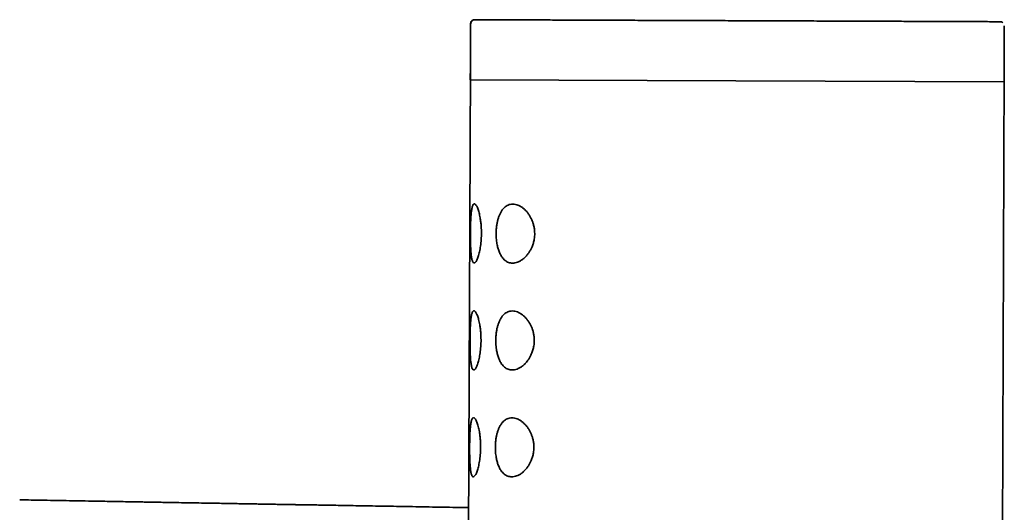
# Model space of a CAD drawing. Header units: millimetres. Extents: x 8 to 956, y 12 to 1992.
# Tile 20 of 26: x 220 to 266, y 1969 to 1992. Entities that reach past the tile are written whole.
import ezdxf

# ---------------------------------------------------------------- set-up
doc = ezdxf.new("R2010")
doc.units = ezdxf.units.MM

msp = doc.modelspace()

# ---------------------------------------------------------------- linework, layer by layer
at = {"color": 7, "linetype": 'Continuous', "lineweight": 35}
for p, q in [((240.859, 1991.648), (240.852, 1989.658)), ((240.993, 1991.834), (241.06, 1991.846)), ((265.851, 1989.563), (265.859, 1991.553)), ((240.852, 1989.646), (240.15, 1805.048)), ((240.852, 1989.646), (240.849, 1989.034)), ((265.15, 1804.953), (265.851, 1989.551)), ((265.849, 1988.939), (265.851, 1989.551)), ((240.849, 1989.034), (253.288, 1988.987)), ((253.288, 1988.987), (265.849, 1988.939)), ((233.046, 1969.15), (232.964, 1969.151)), ((234.215, 1969.131), (234.195, 1969.131))]:
    msp.add_line(p, q, dxfattribs=at)
for points, knots in [([(240.859, 1991.646), (240.861, 1991.666), (240.864, 1991.705), (240.892, 1991.757), (240.917, 1991.792), (240.935, 1991.802), (240.937, 1991.803)], [0, 0, 0, 0, 0.324567, 0.648579, 0.971721, 1, 1, 1, 1]), ([(240.993, 1991.834), (240.975, 1991.826), (240.937, 1991.809), (240.896, 1991.763), (240.872, 1991.708), (240.872, 1991.667), (240.872, 1991.646)], [0, 0, 0, 0, 0.248982, 0.498736, 0.749176, 1, 1, 1, 1]), ([(265.658, 1991.752), (265.652, 1991.752), (265.64, 1991.752), (265.585, 1991.752), (265.502, 1991.753), (265.39, 1991.753), (265.249, 1991.754), (265.08, 1991.754), (264.882, 1991.755), (264.657, 1991.756), (264.405, 1991.757), (264.127, 1991.758), (263.823, 1991.759), (263.494, 1991.76), (263.141, 1991.762), (262.764, 1991.763), (262.365, 1991.765), (261.944, 1991.766), (261.503, 1991.768), (261.042, 1991.77), (260.563, 1991.771), (260.066, 1991.773), (259.554, 1991.775), (259.027, 1991.777), (258.486, 1991.779), (257.933, 1991.781), (257.369, 1991.784), (256.795, 1991.786), (256.214, 1991.788), (255.625, 1991.79), (255.03, 1991.792), (254.433, 1991.795), (253.832, 1991.797), (253.23, 1991.799), (252.629, 1991.802), (252.029, 1991.804), (251.433, 1991.806), (250.841, 1991.808), (250.255, 1991.811), (249.677, 1991.813), (249.107, 1991.815), (248.548, 1991.817), (247.999, 1991.819), (247.464, 1991.821), (246.944, 1991.823), (246.438, 1991.825), (245.948, 1991.827), (245.477, 1991.829), (245.025, 1991.831), (244.592, 1991.832), (244.18, 1991.834), (243.791, 1991.835), (243.424, 1991.837), (243.081, 1991.838), (242.762, 1991.839), (242.469, 1991.84), (242.203, 1991.841), (241.962, 1991.842), (241.749, 1991.843), (241.564, 1991.844), (241.407, 1991.844), (241.278, 1991.845), (241.178, 1991.845), (241.108, 1991.845), (241.066, 1991.846), (241.062, 1991.846), (241.06, 1991.846)], [0, 0, 0, 0, 0.015646, 0.031253, 0.046858, 0.0625, 0.078148, 0.093755, 0.10936, 0.125, 0.14065, 0.156258, 0.171863, 0.187501, 0.203151, 0.218759, 0.234363, 0.25, 0.265647, 0.281254, 0.296859, 0.312499, 0.328148, 0.343756, 0.359361, 0.375001, 0.390652, 0.40626, 0.421865, 0.437503, 0.453152, 0.46876, 0.484364, 0.5, 0.515647, 0.531254, 0.546858, 0.562498, 0.578146, 0.593753, 0.609359, 0.624999, 0.640649, 0.656258, 0.671863, 0.687501, 0.703151, 0.718759, 0.734363, 0.75, 0.765648, 0.781255, 0.79686, 0.8125, 0.828148, 0.843756, 0.859361, 0.875, 0.890651, 0.906259, 0.921863, 0.9375, 0.953147, 0.968754, 0.984359, 1, 1, 1, 1]), ([(265.66, 1991.752), (265.68, 1991.751), (265.703, 1991.751), (265.723, 1991.741), (265.726, 1991.739)], [0, 0, 0, 0, 0.864514, 1, 1, 1, 1]), ([(265.789, 1991.701), (265.786, 1991.705), (265.77, 1991.723), (265.746, 1991.733), (265.726, 1991.74)], [0, 0, 0, 0, 0.181945, 1, 1, 1, 1]), ([(240.856, 1981.846), (240.856, 1981.897), (240.857, 1981.999), (240.859, 1982.15), (240.863, 1982.299), (240.869, 1982.444), (240.876, 1982.579), (240.884, 1982.705), (240.895, 1982.818), (240.907, 1982.922), (240.923, 1983.013), (240.94, 1983.091), (240.961, 1983.152), (240.985, 1983.196), (241.011, 1983.223), (241.039, 1983.231), (241.069, 1983.222), (241.1, 1983.196), (241.132, 1983.153), (241.165, 1983.092), (241.198, 1983.014), (241.23, 1982.922), (241.26, 1982.817), (241.287, 1982.7), (241.315, 1982.556), (241.341, 1982.38), (241.359, 1982.193), (241.368, 1982.022), (241.371, 1981.87), (241.369, 1981.715), (241.36, 1981.559), (241.347, 1981.404), (241.329, 1981.256), (241.306, 1981.118), (241.281, 1980.99), (241.252, 1980.872), (241.222, 1980.767), (241.189, 1980.675), (241.156, 1980.598), (241.123, 1980.538), (241.09, 1980.495), (241.053, 1980.465), (241.015, 1980.459), (240.981, 1980.485), (240.955, 1980.532), (240.935, 1980.589), (240.917, 1980.662), (240.902, 1980.752), (240.889, 1980.858), (240.879, 1980.976), (240.871, 1981.104), (240.864, 1981.241), (240.86, 1981.385), (240.857, 1981.536), (240.856, 1981.69), (240.856, 1981.794), (240.856, 1981.846)], [0, 0, 0, 0, 0.017458, 0.034916, 0.05278, 0.0707, 0.088567, 0.10582, 0.123122, 0.140372, 0.158309, 0.176307, 0.194244, 0.212511, 0.230842, 0.249115, 0.267085, 0.285109, 0.303077, 0.321463, 0.339911, 0.358297, 0.376146, 0.394049, 0.411899, 0.437086, 0.462265, 0.47966, 0.497112, 0.514504, 0.532911, 0.551389, 0.569804, 0.587854, 0.605959, 0.624009, 0.642148, 0.660345, 0.678482, 0.696666, 0.714909, 0.733095, 0.759136, 0.785173, 0.802748, 0.820379, 0.837951, 0.85614, 0.874393, 0.892587, 0.910461, 0.928389, 0.946263, 0.964157, 0.982109, 1, 1, 1, 1]), ([(242.06, 1981.842), (242.062, 1981.909), (242.065, 1982.044), (242.087, 1982.228), (242.117, 1982.393), (242.154, 1982.537), (242.201, 1982.676), (242.258, 1982.805), (242.326, 1982.922), (242.402, 1983.02), (242.485, 1983.098), (242.573, 1983.156), (242.671, 1983.198), (242.781, 1983.221), (242.9, 1983.219), (243.016, 1983.196), (243.129, 1983.153), (243.236, 1983.094), (243.341, 1983.017), (243.442, 1982.923), (243.538, 1982.813), (243.621, 1982.693), (243.691, 1982.569), (243.748, 1982.445), (243.798, 1982.305), (243.838, 1982.148), (243.861, 1981.991), (243.867, 1981.845), (243.862, 1981.713), (243.843, 1981.561), (243.805, 1981.395), (243.747, 1981.232), (243.68, 1981.09), (243.608, 1980.969), (243.521, 1980.848), (243.417, 1980.731), (243.296, 1980.627), (243.175, 1980.55), (243.056, 1980.497), (242.941, 1980.465), (242.833, 1980.455), (242.733, 1980.464), (242.641, 1980.488), (242.554, 1980.528), (242.475, 1980.583), (242.403, 1980.652), (242.327, 1980.746), (242.251, 1980.874), (242.182, 1981.038), (242.128, 1981.22), (242.093, 1981.395), (242.073, 1981.556), (242.062, 1981.698), (242.061, 1981.794), (242.06, 1981.842)], [0, 0, 0, 0, 0.021198, 0.042401, 0.059737, 0.077143, 0.094488, 0.113877, 0.133348, 0.152747, 0.17203, 0.19138, 0.210678, 0.23358, 0.256562, 0.279475, 0.299672, 0.319916, 0.340107, 0.36011, 0.380168, 0.400156, 0.416231, 0.432347, 0.448405, 0.466764, 0.485112, 0.498955, 0.512857, 0.526704, 0.547336, 0.567987, 0.585236, 0.602544, 0.619811, 0.643311, 0.666911, 0.690432, 0.712008, 0.733644, 0.755221, 0.773785, 0.792388, 0.810943, 0.827952, 0.845001, 0.862001, 0.885775, 0.909543, 0.932121, 0.954691, 0.969779, 0.984916, 1, 1, 1, 1]), ([(240.837, 1976.846), (240.837, 1976.897), (240.838, 1976.999), (240.84, 1977.15), (240.844, 1977.299), (240.85, 1977.444), (240.857, 1977.579), (240.865, 1977.705), (240.876, 1977.818), (240.888, 1977.922), (240.904, 1978.013), (240.921, 1978.091), (240.942, 1978.152), (240.966, 1978.196), (240.992, 1978.223), (241.02, 1978.231), (241.05, 1978.222), (241.081, 1978.196), (241.113, 1978.153), (241.146, 1978.092), (241.179, 1978.014), (241.211, 1977.922), (241.241, 1977.817), (241.268, 1977.7), (241.296, 1977.556), (241.322, 1977.38), (241.34, 1977.193), (241.349, 1977.022), (241.352, 1976.87), (241.35, 1976.715), (241.341, 1976.559), (241.328, 1976.404), (241.31, 1976.256), (241.287, 1976.118), (241.262, 1975.99), (241.233, 1975.872), (241.203, 1975.767), (241.17, 1975.675), (241.137, 1975.598), (241.104, 1975.538), (241.071, 1975.495), (241.034, 1975.465), (240.996, 1975.459), (240.962, 1975.485), (240.936, 1975.532), (240.916, 1975.589), (240.898, 1975.662), (240.883, 1975.752), (240.87, 1975.858), (240.86, 1975.976), (240.851, 1976.105), (240.845, 1976.241), (240.841, 1976.386), (240.838, 1976.536), (240.837, 1976.69), (240.837, 1976.794), (240.837, 1976.846)], [0, 0, 0, 0, 0.017458, 0.034916, 0.05278, 0.0707, 0.088567, 0.10582, 0.123122, 0.140372, 0.158309, 0.176307, 0.194244, 0.212511, 0.230842, 0.249115, 0.267085, 0.285109, 0.303077, 0.321463, 0.339911, 0.358297, 0.376146, 0.394049, 0.411899, 0.437086, 0.462265, 0.47966, 0.497112, 0.514504, 0.532911, 0.551389, 0.569804, 0.587854, 0.605959, 0.624009, 0.642148, 0.660345, 0.678482, 0.696666, 0.714909, 0.733095, 0.759136, 0.785173, 0.802748, 0.820379, 0.837951, 0.85614, 0.874393, 0.892587, 0.910461, 0.928389, 0.946263, 0.964157, 0.982109, 1, 1, 1, 1]), ([(242.041, 1976.842), (242.043, 1976.909), (242.046, 1977.044), (242.068, 1977.228), (242.098, 1977.393), (242.135, 1977.537), (242.182, 1977.676), (242.239, 1977.805), (242.307, 1977.922), (242.383, 1978.02), (242.466, 1978.098), (242.554, 1978.156), (242.652, 1978.199), (242.762, 1978.221), (242.881, 1978.219), (242.997, 1978.196), (243.11, 1978.153), (243.217, 1978.094), (243.322, 1978.017), (243.423, 1977.923), (243.519, 1977.813), (243.602, 1977.693), (243.672, 1977.57), (243.729, 1977.445), (243.779, 1977.305), (243.819, 1977.148), (243.842, 1976.991), (243.848, 1976.845), (243.843, 1976.713), (243.824, 1976.561), (243.786, 1976.395), (243.728, 1976.232), (243.661, 1976.09), (243.589, 1975.969), (243.502, 1975.848), (243.398, 1975.731), (243.277, 1975.627), (243.156, 1975.55), (243.037, 1975.497), (242.922, 1975.465), (242.814, 1975.455), (242.714, 1975.464), (242.622, 1975.488), (242.535, 1975.528), (242.456, 1975.583), (242.384, 1975.652), (242.308, 1975.746), (242.232, 1975.874), (242.163, 1976.038), (242.109, 1976.22), (242.074, 1976.395), (242.054, 1976.556), (242.043, 1976.698), (242.042, 1976.794), (242.041, 1976.842)], [0, 0, 0, 0, 0.021198, 0.042401, 0.059737, 0.077143, 0.094488, 0.113877, 0.133348, 0.152747, 0.17203, 0.19138, 0.210678, 0.23358, 0.256562, 0.279475, 0.299672, 0.319916, 0.340107, 0.36011, 0.380168, 0.400156, 0.416231, 0.432347, 0.448405, 0.466764, 0.485112, 0.498955, 0.512857, 0.526704, 0.547336, 0.567987, 0.585236, 0.602544, 0.619811, 0.643311, 0.666911, 0.690432, 0.712008, 0.733644, 0.755221, 0.773785, 0.792388, 0.810943, 0.827952, 0.845001, 0.862001, 0.885775, 0.909543, 0.932121, 0.954691, 0.969779, 0.984916, 1, 1, 1, 1]), ([(240.818, 1971.846), (240.818, 1971.897), (240.819, 1971.999), (240.821, 1972.15), (240.825, 1972.299), (240.831, 1972.444), (240.838, 1972.579), (240.846, 1972.705), (240.857, 1972.818), (240.869, 1972.922), (240.885, 1973.013), (240.902, 1973.091), (240.923, 1973.152), (240.947, 1973.196), (240.973, 1973.223), (241.001, 1973.231), (241.031, 1973.222), (241.062, 1973.196), (241.094, 1973.153), (241.127, 1973.092), (241.16, 1973.014), (241.192, 1972.922), (241.222, 1972.817), (241.249, 1972.7), (241.277, 1972.556), (241.303, 1972.38), (241.321, 1972.193), (241.33, 1972.022), (241.333, 1971.87), (241.331, 1971.715), (241.322, 1971.559), (241.309, 1971.404), (241.291, 1971.256), (241.268, 1971.118), (241.243, 1970.99), (241.214, 1970.872), (241.184, 1970.767), (241.151, 1970.675), (241.118, 1970.598), (241.084, 1970.538), (241.052, 1970.495), (241.015, 1970.465), (240.977, 1970.459), (240.943, 1970.485), (240.917, 1970.532), (240.897, 1970.589), (240.879, 1970.662), (240.864, 1970.752), (240.851, 1970.858), (240.841, 1970.976), (240.832, 1971.105), (240.826, 1971.241), (240.822, 1971.386), (240.819, 1971.536), (240.818, 1971.69), (240.818, 1971.794), (240.818, 1971.846)], [0, 0, 0, 0, 0.017458, 0.034916, 0.05278, 0.0707, 0.088567, 0.10582, 0.123122, 0.140372, 0.158309, 0.176307, 0.194244, 0.212511, 0.230842, 0.249115, 0.267085, 0.285109, 0.303077, 0.321463, 0.339911, 0.358297, 0.376146, 0.394049, 0.411899, 0.437086, 0.462265, 0.47966, 0.497112, 0.514504, 0.532911, 0.551389, 0.569804, 0.587854, 0.605959, 0.624009, 0.642148, 0.660345, 0.678482, 0.696666, 0.714909, 0.733095, 0.759136, 0.785173, 0.802748, 0.820379, 0.837951, 0.85614, 0.874393, 0.892587, 0.910461, 0.928389, 0.946263, 0.964157, 0.982109, 1, 1, 1, 1]), ([(242.022, 1971.842), (242.024, 1971.909), (242.027, 1972.044), (242.049, 1972.229), (242.079, 1972.393), (242.116, 1972.537), (242.163, 1972.676), (242.22, 1972.805), (242.288, 1972.922), (242.364, 1973.02), (242.447, 1973.098), (242.535, 1973.156), (242.633, 1973.199), (242.743, 1973.221), (242.862, 1973.22), (242.978, 1973.196), (243.091, 1973.153), (243.198, 1973.094), (243.303, 1973.017), (243.404, 1972.923), (243.5, 1972.813), (243.583, 1972.693), (243.653, 1972.57), (243.71, 1972.445), (243.76, 1972.305), (243.8, 1972.148), (243.823, 1971.991), (243.829, 1971.845), (243.824, 1971.713), (243.805, 1971.561), (243.767, 1971.395), (243.709, 1971.232), (243.641, 1971.09), (243.57, 1970.969), (243.483, 1970.848), (243.379, 1970.731), (243.258, 1970.628), (243.137, 1970.55), (243.018, 1970.497), (242.903, 1970.466), (242.795, 1970.456), (242.695, 1970.464), (242.603, 1970.488), (242.516, 1970.528), (242.437, 1970.584), (242.365, 1970.652), (242.289, 1970.746), (242.213, 1970.874), (242.144, 1971.038), (242.09, 1971.22), (242.055, 1971.395), (242.035, 1971.556), (242.024, 1971.698), (242.023, 1971.794), (242.022, 1971.842)], [0, 0, 0, 0, 0.021198, 0.042401, 0.059737, 0.077143, 0.094488, 0.113877, 0.133348, 0.152747, 0.17203, 0.19138, 0.210678, 0.23358, 0.256562, 0.279475, 0.299672, 0.319916, 0.340107, 0.36011, 0.380168, 0.400156, 0.416231, 0.432347, 0.448405, 0.466764, 0.485112, 0.498955, 0.512857, 0.526704, 0.547336, 0.567987, 0.585236, 0.602544, 0.619811, 0.643311, 0.666911, 0.690432, 0.712008, 0.733644, 0.755221, 0.773785, 0.792388, 0.810943, 0.827952, 0.845001, 0.862001, 0.885775, 0.909543, 0.932121, 0.954691, 0.969779, 0.984916, 1, 1, 1, 1]), ([(232.964, 1969.152), (232.964, 1969.152), (232.962, 1969.152), (232.959, 1969.152), (232.956, 1969.152), (232.954, 1969.152), (232.953, 1969.152), (232.953, 1969.152), (232.952, 1969.152), (232.947, 1969.152), (232.939, 1969.152), (232.926, 1969.152), (232.91, 1969.152), (232.891, 1969.153), (232.868, 1969.153), (232.84, 1969.153), (232.798, 1969.154), (232.745, 1969.155), (232.681, 1969.156), (232.605, 1969.157), (232.518, 1969.159), (232.42, 1969.161), (232.309, 1969.163), (232.196, 1969.165), (232.08, 1969.167), (231.956, 1969.169), (231.812, 1969.171), (231.648, 1969.174), (231.464, 1969.177), (231.258, 1969.181), (231.03, 1969.185), (230.783, 1969.189), (230.518, 1969.194), (230.234, 1969.199), (229.928, 1969.204), (229.607, 1969.21), (229.276, 1969.216), (228.941, 1969.222), (228.406, 1969.231), (227.672, 1969.244), (226.952, 1969.256), (226.447, 1969.265), (226.156, 1969.27), (225.869, 1969.275), (225.582, 1969.28), (225.29, 1969.285), (224.963, 1969.291), (224.589, 1969.298), (224.167, 1969.305), (223.719, 1969.313), (223.218, 1969.322), (222.669, 1969.331), (222.077, 1969.342), (221.481, 1969.352), (220.885, 1969.362), (220.307, 1969.372), (219.927, 1969.379), (219.746, 1969.382)], [0, 0, 0, 0, 0.0025915, 0.0178543, 0.0307474, 0.0421881, 0.0521769, 0.0609377, 0.0698737, 0.0879491, 0.1075307, 0.128617, 0.1512061, 0.1752952, 0.200881, 0.2269451, 0.2517261, 0.2752039, 0.2973936, 0.3183141, 0.3379892, 0.3564493, 0.3737335, 0.389892, 0.4013751, 0.4125253, 0.4234813, 0.434397, 0.4454387, 0.456779, 0.4685891, 0.4810319, 0.493711, 0.5072265, 0.5216769, 0.5370219, 0.5526243, 0.5683583, 0.5841964, 0.6280425, 0.6717988, 0.685533, 0.6991703, 0.7126903, 0.7260735, 0.7394397, 0.7538122, 0.7722245, 0.7920808, 0.8131867, 0.8353112, 0.8626144, 0.8905243, 0.9186091, 0.946581, 0.9744699, 1, 1, 1, 1]), ([(234.195, 1969.132), (234.128, 1969.133), (233.999, 1969.135), (233.82, 1969.138), (233.66, 1969.141), (233.519, 1969.143), (233.396, 1969.145), (233.289, 1969.147), (233.196, 1969.148), (233.12, 1969.149), (233.071, 1969.15), (233.049, 1969.15), (233.046, 1969.15)], [0, 0, 0, 0, 0.1646634, 0.3149567, 0.4509039, 0.5725163, 0.6797996, 0.7727574, 0.8521851, 0.9232821, 0.9871012, 1, 1, 1, 1]), ([(240.773, 1969.018), (240.637, 1969.02), (240.278, 1969.027), (239.711, 1969.036), (239.07, 1969.047), (238.445, 1969.058), (237.836, 1969.069), (237.247, 1969.079), (236.678, 1969.089), (236.134, 1969.098), (235.616, 1969.107), (235.125, 1969.116), (234.655, 1969.124), (234.362, 1969.129), (234.215, 1969.131)], [0, 0, 0, 0, 0.051731, 0.137166, 0.222716, 0.309598, 0.396483, 0.483488, 0.570728, 0.658077, 0.743602, 0.829026, 0.914456, 1, 1, 1, 1])]:
    msp.add_open_spline(points, degree=3, knots=knots, dxfattribs=at)

doc.saveas('drawing.dxf')
